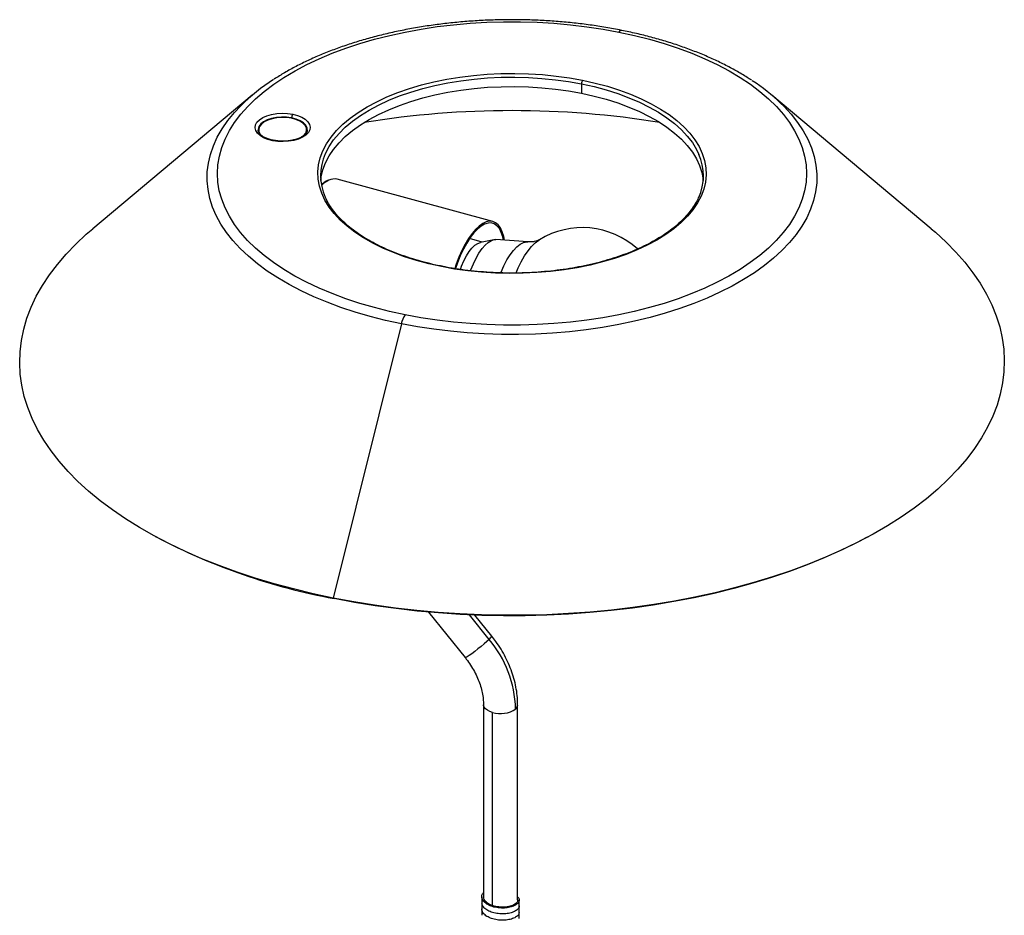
# Paper-space layout '_Trimétrica' of a CAD drawing. Header units: millimetres. Extents: x -176 to 184, y -62 to 1198.
# Tile 4 of 4: x -176 to 184, y 870 to 1198. Entities that reach past the tile are written whole.
import ezdxf

# ---------------------------------------------------------------- set-up
doc = ezdxf.new("R2010")
doc.units = ezdxf.units.MM

psp = doc.layouts.new('_Trimétrica')

# ---------------------------------------------------------------- linework, layer by layer
at = {"color": 7, "linetype": 'Continuous', "lineweight": 25}
for p, q in [((29.59, 1174.17), (29.59, 1170.74)), ((-90.76, 1170.04), (-149.13, 1121.18)), ((157.5, 1121.18), (99.13, 1170.04)), ((-88.39, 1156.89), (-88.56, 1156.44)), ((-88.41, 1157.39), (-88.41, 1156.46)), ((-70.91, 1156.47), (-70.91, 1157.39)), ((-70.77, 1156.48), (-70.91, 1156.85)), ((-70.67, 1157.33), (-70.69, 1157.19)), ((-2.78, 1123.81), (-59.74, 1139.29)), ((-6.72, 1116.36), (-11.35, 1117.62)), ((-2.49, 1117.19), (-7.32, 1116.24)), ((9.99, 1116.4), (-1.68, 1117.24)), ((-36.27, 1086.46), (-61.15, 986.21)), ((-126.27, 1008.72), (-125.72, 1008.43)), ((134.09, 1008.43), (134.64, 1008.72)), ((-60.87, 986.01), (-61.15, 986.21)), ((-26.34, 981.07), (-12.96, 964.46)), ((-3.23, 972.3), (-9.42, 979.98)), ((-6.25, 947.24), (-6.25, 877.02)), ((6.25, 875.87), (6.25, 947.24)), ((-2.92, 873.78), (-2.92, 944.39)), ((-6.85, 877.02), (-6.85, 874.88)), ((6.85, 873.72), (6.85, 875.87)), ((-6.85, 874.71), (-6.85, 872.57)), ((-6.85, 872.39), (-6.85, 870.25)), ((-6.75, 874.43), (-6.81, 874.71)), ((6.85, 871.41), (6.85, 873.55)), ((6.85, 869.1), (6.85, 871.24))]:
    psp.add_line(p, q, dxfattribs=at)
at = {"color": 8, "linetype": 'Continuous', "lineweight": 25}
for p, q in [((-76.39, 1161.57), (-76.39, 1161.62)), ((-4.19, 971.11), (-11.41, 980.07))]:
    psp.add_line(p, q, dxfattribs=at)
at = {"color": 7, "linetype": 'Continuous', "lineweight": 25, "flags": 128}
for points in [[(-34.91, 1089.74), (-40.57, 1090.97), (-46.09, 1092.37), (-51.45, 1093.93), (-56.62, 1095.64), (-61.6, 1097.51), (-66.36, 1099.51), (-70.89, 1101.65), (-75.18, 1103.93), (-79.2, 1106.32), (-82.96, 1108.83), (-86.43, 1111.45), (-89.61, 1114.16), (-92.48, 1116.96), (-95.03, 1119.84), (-97.26, 1122.8), (-99.16, 1125.81), (-100.72, 1128.87), (-101.94, 1131.98), (-102.82, 1135.11), (-103.34, 1138.27), (-103.52, 1141.44), (-103.34, 1144.6), (-102.81, 1147.76), (-101.94, 1150.9), (-100.72, 1154), (-99.15, 1157.06), (-97.25, 1160.08), (-95.02, 1163.03), (-92.46, 1165.91), (-89.59, 1168.71), (-86.41, 1171.43), (-82.94, 1174.04), (-79.18, 1176.55), (-75.15, 1178.94), (-70.86, 1181.21), (-66.33, 1183.36), (-61.57, 1185.36), (-56.59, 1187.22), (-51.42, 1188.94), (-46.06, 1190.49), (-40.54, 1191.89), (-34.87, 1193.12), (-29.08, 1194.19), (-23.18, 1195.08), (-17.19, 1195.8), (-11.13, 1196.34), (-5.01, 1196.7), (1.13, 1196.88), (7.28, 1196.88), (13.42, 1196.7), (19.53, 1196.33), (25.59, 1195.79), (31.58, 1195.07), (37.48, 1194.18), (43.28, 1193.12)], [(43.28, 1193.12), (48.94, 1191.88), (54.46, 1190.48), (59.82, 1188.93), (64.99, 1187.21), (69.97, 1185.35), (74.73, 1183.34), (79.26, 1181.2), (83.55, 1178.93), (87.57, 1176.54), (91.33, 1174.03), (94.8, 1171.41), (97.98, 1168.7), (100.85, 1165.9), (103.4, 1163.01), (105.63, 1160.06), (107.53, 1157.05), (109.09, 1153.98), (110.32, 1150.88), (111.19, 1147.74), (111.72, 1144.59), (111.89, 1141.42), (111.71, 1138.25), (111.19, 1135.1), (110.31, 1131.96), (109.09, 1128.86), (107.52, 1125.79), (105.62, 1122.78), (103.39, 1119.83), (100.83, 1116.94), (97.96, 1114.14), (94.78, 1111.43), (91.31, 1108.82), (87.55, 1106.31), (83.52, 1103.91), (79.24, 1101.64), (74.7, 1099.5), (69.94, 1097.49), (64.96, 1095.63), (59.79, 1093.92), (54.43, 1092.36), (48.91, 1090.97), (43.25, 1089.73), (37.45, 1088.67), (31.55, 1087.78), (25.56, 1087.06), (19.5, 1086.52), (13.39, 1086.16), (7.24, 1085.98), (1.09, 1085.98), (-5.05, 1086.16), (-11.16, 1086.52), (-17.22, 1087.06), (-23.21, 1087.78), (-29.11, 1088.67), (-34.91, 1089.74)], [(-21.58, 1107.35), (-26.24, 1108.39), (-30.74, 1109.59), (-35.06, 1110.95), (-39.18, 1112.47), (-43.08, 1114.14), (-46.74, 1115.95), (-50.14, 1117.88), (-53.26, 1119.94), (-56.09, 1122.1), (-58.62, 1124.37), (-60.82, 1126.72), (-62.69, 1129.14), (-64.22, 1131.63), (-65.4, 1134.17), (-66.23, 1136.75), (-66.7, 1139.35), (-66.81, 1141.96), (-66.55, 1144.56), (-65.94, 1147.15), (-64.97, 1149.72), (-63.64, 1152.24), (-61.97, 1154.7), (-59.97, 1157.1), (-57.63, 1159.41), (-54.98, 1161.64), (-52.03, 1163.76), (-48.8, 1165.77), (-45.29, 1167.66), (-41.53, 1169.41), (-37.54, 1171.02), (-33.33, 1172.47), (-28.94, 1173.77), (-24.37, 1174.91), (-19.66, 1175.87), (-14.83, 1176.66), (-9.9, 1177.27), (-4.9, 1177.7), (0.14, 1177.94), (5.21, 1177.99), (10.27, 1177.86), (15.3, 1177.55), (20.28, 1177.04), (25.17, 1176.36), (29.96, 1175.5)], [(29.96, 1175.5), (34.61, 1174.47), (39.11, 1173.27), (43.43, 1171.9), (47.55, 1170.38), (51.45, 1168.72), (55.11, 1166.91), (58.51, 1164.97), (61.63, 1162.92), (64.46, 1160.75), (66.99, 1158.49), (69.19, 1156.14), (71.06, 1153.71), (72.59, 1151.22), (73.77, 1148.68), (74.6, 1146.11), (75.07, 1143.51), (75.18, 1140.9), (74.93, 1138.29), (74.31, 1135.7), (73.34, 1133.14), (72.01, 1130.62), (70.34, 1128.16), (68.34, 1125.76), (66, 1123.44), (63.36, 1121.22), (60.4, 1119.09), (57.17, 1117.08), (53.66, 1115.2), (49.9, 1113.45), (45.91, 1111.84), (41.71, 1110.38), (37.31, 1109.08), (32.75, 1107.95), (28.03, 1106.98), (23.2, 1106.2), (18.27, 1105.59), (13.27, 1105.16), (8.23, 1104.92), (3.16, 1104.86), (-1.9, 1104.99), (-6.93, 1105.31), (-11.91, 1105.81), (-16.8, 1106.49), (-21.58, 1107.35)], [(-65.74, 1138.86), (-65.56, 1140.23), (-64.95, 1142.79), (-63.99, 1145.31), (-62.69, 1147.8), (-61.04, 1150.23), (-59.06, 1152.59), (-56.76, 1154.88), (-54.15, 1157.07), (-51.24, 1159.16), (-48.05, 1161.14), (-44.59, 1163), (-40.89, 1164.73), (-36.95, 1166.31), (-32.81, 1167.75), (-28.47, 1169.03), (-23.97, 1170.15), (-19.33, 1171.1), (-14.56, 1171.88), (-9.7, 1172.48), (-4.77, 1172.9), (0.2, 1173.14), (5.2, 1173.19), (10.19, 1173.06), (15.15, 1172.75), (20.05, 1172.26), (24.88, 1171.58), (29.59, 1170.74)], [(29.59, 1170.74), (34.18, 1169.72), (38.62, 1168.53), (42.88, 1167.19), (46.94, 1165.69), (50.79, 1164.05), (54.39, 1162.26), (57.75, 1160.36), (60.82, 1158.33), (63.61, 1156.19), (66.1, 1153.96), (68.27, 1151.64), (70.12, 1149.25), (71.63, 1146.8), (72.79, 1144.3), (73.61, 1141.76), (74.07, 1139.19), (74.11, 1138.86)], [(-83.32, 1153.4), (-85.09, 1153.86), (-86.64, 1154.49), (-87.93, 1155.27), (-88.9, 1156.16), (-89.52, 1157.13), (-89.75, 1158.14), (-89.6, 1159.15), (-89.06, 1160.14), (-88.17, 1161.04), (-86.95, 1161.85), (-85.44, 1162.51), (-83.72, 1163.01), (-81.84, 1163.33), (-79.87, 1163.45), (-77.9, 1163.37), (-75.99, 1163.09)], [(-75.99, 1163.09), (-74.23, 1162.63), (-72.67, 1162), (-71.38, 1161.23), (-70.42, 1160.34), (-69.8, 1159.37), (-69.56, 1158.36), (-69.72, 1157.34), (-70.25, 1156.36), (-71.15, 1155.45), (-72.37, 1154.65), (-73.87, 1153.99), (-75.6, 1153.49), (-77.48, 1153.17), (-79.44, 1153.05), (-81.42, 1153.13), (-83.32, 1153.4)], [(-76.39, 1161.71), (-78.21, 1161.97), (-80.08, 1162.02), (-81.94, 1161.87), (-83.7, 1161.53), (-85.29, 1161.01), (-86.62, 1160.33), (-87.66, 1159.52), (-88.34, 1158.61), (-88.64, 1157.66), (-88.65, 1157.17)], [(-87.4, 1159.49), (-88.08, 1158.62), (-88.39, 1157.69), (-88.32, 1156.75), (-87.87, 1155.84), (-87.06, 1154.99), (-86.88, 1154.85)], [(-71.92, 1155.29), (-71.24, 1156.16), (-70.93, 1157.09), (-71, 1158.03), (-71.44, 1158.95), (-72.25, 1159.79), (-73.38, 1160.53), (-74.79, 1161.14), (-76.41, 1161.57), (-78.17, 1161.83), (-79.99, 1161.89), (-81.8, 1161.76), (-83.52, 1161.44), (-85.07, 1160.93), (-86.38, 1160.28), (-87.4, 1159.49)], [(-70.66, 1157.23), (-70.76, 1158.09), (-71.24, 1159.03), (-72.09, 1159.9), (-73.26, 1160.65), (-74.72, 1161.27), (-76.39, 1161.71)], [(1.46, 1117.02), (1.16, 1118.41), (0.63, 1120.1), (-0.05, 1121.51), (-0.87, 1122.61), (-1.81, 1123.39), (-2.86, 1123.83), (-4, 1123.93), (-5.22, 1123.69), (-6.49, 1123.1), (-7.79, 1122.19), (-9.11, 1120.95), (-10.42, 1119.42), (-11.71, 1117.62), (-12.94, 1115.57), (-14.11, 1113.31), (-15.2, 1110.87), (-16.18, 1108.3), (-16.72, 1106.67)], [(1.11, 1117.04), (0.84, 1118.2), (0.28, 1119.87), (-0.44, 1121.24), (-1.3, 1122.29), (-2.28, 1122.98), (-3.38, 1123.32), (-4.56, 1123.3), (-5.82, 1122.92), (-7.13, 1122.17), (-8.46, 1121.09), (-9.79, 1119.68), (-11.11, 1117.97), (-12.38, 1115.99), (-13.6, 1113.77), (-14.72, 1111.35), (-15.75, 1108.77), (-16.48, 1106.64)], [(-61.15, 986.21), (-68.5, 987.79), (-75.71, 989.53), (-82.77, 991.43), (-89.66, 993.49), (-96.36, 995.7), (-102.87, 998.07), (-109.16, 1000.58), (-115.24, 1003.23), (-121.08, 1006.02), (-126.67, 1008.94), (-132.01, 1011.99), (-137.08, 1015.15), (-141.88, 1018.42), (-146.39, 1021.8), (-150.6, 1025.28), (-154.52, 1028.86), (-158.12, 1032.51), (-161.4, 1036.25), (-164.36, 1040.06), (-166.99, 1043.93), (-169.29, 1047.86), (-171.24, 1051.83), (-172.85, 1055.85), (-174.12, 1059.9), (-175.03, 1063.98), (-175.6, 1068.07), (-175.81, 1072.17), (-175.67, 1076.27), (-175.18, 1080.36), (-174.34, 1084.44), (-173.15, 1088.5), (-171.61, 1092.52), (-169.73, 1096.51), (-167.5, 1100.45), (-164.94, 1104.33), (-162.05, 1108.15), (-158.84, 1111.9), (-155.3, 1115.58), (-151.46, 1119.17), (-149.13, 1121.18)], [(157.5, 1121.18), (158.98, 1119.92), (162.89, 1116.34), (166.49, 1112.69), (169.77, 1108.95), (172.73, 1105.14), (175.36, 1101.27), (177.66, 1097.34), (179.61, 1093.37), (181.22, 1089.35), (182.49, 1085.3), (183.41, 1081.22), (183.97, 1077.13), (184.18, 1073.03), (184.05, 1068.93), (183.55, 1064.84), (182.71, 1060.76), (181.52, 1056.7), (179.98, 1052.68), (178.1, 1048.69), (175.88, 1044.75), (173.32, 1040.87), (170.43, 1037.05), (167.21, 1033.3), (163.67, 1029.62), (159.83, 1026.03), (155.68, 1022.53), (151.23, 1019.13), (146.49, 1015.83), (141.48, 1012.64), (136.19, 1009.57), (130.65, 1006.63), (124.86, 1003.81), (118.83, 1001.13), (112.58, 998.59), (106.12, 996.19), (99.46, 993.94), (92.61, 991.85), (85.59, 989.91), (78.41, 988.14), (71.08, 986.53), (63.62, 985.09), (56.05, 983.82), (48.38, 982.73), (40.61, 981.81), (32.78, 981.07), (24.89, 980.51), (16.96, 980.13), (9.01, 979.93), (1.04, 979.91), (-6.91, 980.07), (-14.85, 980.41), (-22.75, 980.94), (-30.59, 981.64), (-38.37, 982.52), (-46.07, 983.58), (-53.66, 984.81), (-61.15, 986.21)], [(-14.68, 1106.36), (-14.25, 1107.53), (-13.4, 1109.48), (-12.47, 1111.26), (-11.47, 1112.83), (-10.44, 1114.13), (-9.39, 1115.15), (-8.36, 1115.86), (-7.37, 1116.23), (-7.32, 1116.24)], [(-10.97, 1105.86), (-10.84, 1106.22), (-9.95, 1108.43), (-8.97, 1110.49), (-7.9, 1112.33), (-6.78, 1113.93), (-5.64, 1115.24), (-4.49, 1116.24), (-3.36, 1116.91), (-2.28, 1117.23), (-1.68, 1117.24)], [(134.09, 1008.43), (130.12, 1006.34), (124.35, 1003.54), (118.35, 1000.87), (112.13, 998.33), (105.69, 995.95), (99.06, 993.71), (92.24, 991.62), (85.25, 989.7), (78.1, 987.93), (70.8, 986.33), (63.38, 984.9), (55.83, 983.63), (48.19, 982.54), (40.46, 981.63), (32.66, 980.89), (24.8, 980.33), (16.91, 979.95), (8.99, 979.75), (1.06, 979.73), (-6.87, 979.89), (-14.77, 980.24), (-22.64, 980.76), (-30.45, 981.46), (-38.19, 982.34), (-45.86, 983.39), (-53.42, 984.62), (-60.87, 986.01)]]:
    psp.add_lwpolyline(points, dxfattribs=at)
at = {"color": 8, "linetype": 'Continuous', "lineweight": 25, "flags": 128}
for points in [[(-64.08, 1148.55), (-63.99, 1148.74), (-62.69, 1151.23), (-61.04, 1153.66), (-59.06, 1156.02), (-56.76, 1158.3), (-54.15, 1160.5), (-51.24, 1162.59), (-48.05, 1164.57), (-44.59, 1166.43), (-40.89, 1168.16), (-36.95, 1169.74), (-32.81, 1171.18), (-28.47, 1172.46), (-23.97, 1173.58), (-19.33, 1174.53), (-14.56, 1175.31), (-9.7, 1175.91), (-4.77, 1176.33), (0.2, 1176.57), (5.2, 1176.62), (10.19, 1176.49), (15.15, 1176.18), (20.05, 1175.69), (24.88, 1175.01), (29.59, 1174.17)], [(29.59, 1174.17), (34.18, 1173.15), (38.62, 1171.96), (42.88, 1170.62), (46.94, 1169.12), (50.79, 1167.47), (54.39, 1165.69), (57.75, 1163.78), (60.82, 1161.76), (63.61, 1159.62), (66.1, 1157.39), (68.27, 1155.07), (70.12, 1152.68), (71.63, 1150.23), (72.51, 1148.4)], [(102.51, 1167.01), (103.57, 1165.96), (106.24, 1163.05), (108.6, 1160.07), (110.62, 1157.02), (112.31, 1153.92), (113.66, 1150.78), (114.67, 1147.6), (115.32, 1144.4), (115.63, 1141.18), (115.59, 1137.96), (115.2, 1134.75), (114.46, 1131.55), (113.37, 1128.38), (111.93, 1125.24), (110.16, 1122.15), (108.06, 1119.12), (105.62, 1116.15), (102.87, 1113.26), (99.81, 1110.45), (96.45, 1107.74), (92.8, 1105.13), (88.86, 1102.62), (84.67, 1100.23), (80.22, 1097.97), (75.52, 1095.84), (70.61, 1093.85), (65.49, 1092.01), (60.17, 1090.31), (54.68, 1088.77), (49.02, 1087.4), (43.23, 1086.18), (37.32, 1085.14), (31.3, 1084.27), (25.19, 1083.57), (19.02, 1083.06), (12.8, 1082.72), (6.56, 1082.56), (0.3, 1082.58), (-5.94, 1082.78), (-12.15, 1083.17), (-18.3, 1083.73), (-24.39, 1084.46), (-30.39, 1085.38), (-36.27, 1086.46)], [(-36.27, 1086.46), (-42.03, 1087.71), (-47.65, 1089.13), (-53.1, 1090.71), (-58.37, 1092.44), (-63.45, 1094.32), (-68.31, 1096.35), (-72.94, 1098.51), (-77.33, 1100.8), (-81.47, 1103.22), (-85.33, 1105.75), (-88.92, 1108.39), (-92.21, 1111.13), (-95.2, 1113.95), (-97.87, 1116.87), (-100.22, 1119.85), (-102.25, 1122.9), (-103.94, 1126), (-105.29, 1129.14), (-106.3, 1132.32), (-106.95, 1135.52), (-107.26, 1138.74), (-107.22, 1141.96), (-106.83, 1145.17), (-106.08, 1148.37), (-104.99, 1151.54), (-103.56, 1154.68), (-101.79, 1157.76), (-99.68, 1160.8), (-97.25, 1163.76), (-95.02, 1166.14)], [(-76.39, 1161.62), (-78.21, 1161.88), (-80.08, 1161.94), (-81.94, 1161.79), (-83.7, 1161.45), (-85.29, 1160.92), (-86.62, 1160.24), (-87.66, 1159.43), (-88.34, 1158.53), (-88.64, 1157.57), (-88.66, 1157.27)], [(-70.66, 1157.34), (-70.76, 1158.01), (-71.24, 1158.95), (-72.09, 1159.81), (-73.26, 1160.57), (-74.72, 1161.18), (-76.39, 1161.62)], [(-83.32, 1153.4), (-83.25, 1153.48), (-83.18, 1153.53), (-83.11, 1153.54), (-83.1, 1153.54)], [(0.07, 1105.14), (0.17, 1105.38), (1.19, 1107.68), (2.31, 1109.8), (3.49, 1111.68), (4.72, 1113.28), (5.97, 1114.58), (7.21, 1115.54), (8.42, 1116.16), (9.57, 1116.4), (9.98, 1116.4)], [(5.67, 1105.07), (6.45, 1106.87), (7.59, 1109.17), (8.8, 1111.27), (10.07, 1113.14), (11.36, 1114.74), (12.67, 1116.05), (13.97, 1117.06), (14.19, 1117.2)], [(-4.19, 971.11), (-5, 970.35), (-5.99, 969.47), (-7.1, 968.53), (-8.28, 967.59), (-9.44, 966.69), (-10.52, 965.88), (-11.46, 965.23), (-12.21, 964.75), (-12.72, 964.49), (-12.96, 964.45), (-12.96, 964.46)], [(-2.92, 944.39), (-3.94, 944.74), (-4.81, 945.18), (-5.5, 945.71), (-5.97, 946.29), (-6.22, 946.91), (-6.25, 947.24)]]:
    psp.add_lwpolyline(points, dxfattribs=at)
at = {"color": 8, "linetype": 'Continuous', "lineweight": 25}
for centre, radius, start, end in [((44.28, 1192.62), 1.12, 90.7713, 153.4102), ((-58.34, 1129.78), 10.17, 116.1009, 134.5945), ((-21.38, 1107.25), 0.225, 91.006, 153.0778), ((-5.71, 973.31), 2.68, 304.68, 337.917), ((4.18, 947.31), 2.08, 310.6433, 357.953)]:
    psp.add_arc(centre, radius, start, end, dxfattribs=at)
at = {"color": 7, "linetype": 'Continuous', "lineweight": 25}
for centre, radius, start, end in [((-44.06, 1114.61), 72.47, 122.5001, 134.6777), ((32.14, 1174.19), 2.55, 149.029, 180.5967), ((52.09, 1114.08), 73.1, 46.3927, 56.9045), ((-73.62, 1161.66), 2.77, 148.9084, 179.0104), ((4.19, 823.63), 340.75, 80.8754, 99.1246), ((-74, 1161.62), 2.39, 177.8703, 179.9748), ((-46.44, 1140.57), 19.36, 155.6607, 203.8786), ((54.81, 1140.57), 19.36, 335.6607, 23.8786), ((-60.77, 1134.99), 4.43, 76.5533, 117.4719), ((29.88, 1091.62), 30, 47.7657, 121.5186), ((-26.89, 1084.47), 9.6, 146.6836, 168.0131), ((-17.86, 1215.49), 233.47, 242.4835, 259.383), ((-35.82, 944.45), 41.36, 1.7827, 40.1223), ((-0.05, 953.59), 9.63, 252.696, 305.3989)]:
    psp.add_arc(centre, radius, start, end, dxfattribs=at)
for points, knots in [([(44.26, 1193.73), (43.28, 1193.93), (40.43, 1194.48), (35.64, 1195.28), (29.88, 1196.08), (24.04, 1196.71), (18.15, 1197.18), (12.22, 1197.49), (6.27, 1197.63), (0.31, 1197.61), (-5.63, 1197.42), (-11.55, 1197.06), (-17.42, 1196.54), (-23.24, 1195.86), (-28.98, 1195.01), (-34.63, 1194.01), (-40.18, 1192.85), (-45.6, 1191.53), (-50.89, 1190.07), (-56.02, 1188.45), (-61, 1186.69), (-65.79, 1184.79), (-70.4, 1182.75), (-74.8, 1180.57), (-78.95, 1178.3), (-81.5, 1176.7), (-82.76, 1175.91)], [0, 0, 0, 0, 0.022427, 0.06494, 0.107435, 0.149912, 0.192375, 0.234829, 0.277276, 0.319721, 0.362167, 0.404617, 0.447075, 0.489545, 0.53203, 0.574536, 0.617065, 0.659623, 0.702213, 0.74484, 0.787506, 0.830217, 0.872973, 0.915776, 0.958624, 1, 1, 1, 1]), ([(91.77, 1175.46), (91.23, 1175.83), (89.44, 1177.03), (86.15, 1178.95), (81.91, 1181.22), (77.45, 1183.36), (72.79, 1185.36), (67.93, 1187.22), (62.91, 1188.94), (57.72, 1190.51), (52.39, 1191.94), (47.88, 1192.99), (45.14, 1193.55), (44.26, 1193.73)], [0, 0, 0, 0, 0.043623, 0.144835, 0.246023, 0.347151, 0.448199, 0.549157, 0.650021, 0.750796, 0.851484, 0.952095, 1, 1, 1, 1]), ([(-88.64, 1157.16), (-88.65, 1157.17), (-88.66, 1157.21), (-88.65, 1157.25), (-88.64, 1157.28)], [0, 0, 0, 0, 0.267616, 1, 1, 1, 1]), ([(-83.11, 1153.54), (-83.37, 1153.6), (-84.15, 1153.77), (-85.33, 1154.15), (-86.54, 1154.7), (-87.49, 1155.33), (-88.15, 1155.98), (-88.55, 1156.61), (-88.61, 1156.98), (-88.64, 1157.16)], [0, 0, 0, 0, 0.081952, 0.238292, 0.393439, 0.546893, 0.699025, 0.851529, 1, 1, 1, 1]), ([(-70.7, 1157.19), (-70.7, 1157.06), (-70.72, 1156.74), (-71.02, 1156.18), (-71.59, 1155.53), (-72.44, 1154.9), (-73.57, 1154.31), (-74.91, 1153.83), (-76.43, 1153.47), (-78.06, 1153.25), (-79.76, 1153.18), (-81.47, 1153.26), (-82.56, 1153.45), (-83.11, 1153.54)], [0, 0, 0, 0, 0.069461, 0.160484, 0.247921, 0.341003, 0.433461, 0.526277, 0.619837, 0.714023, 0.8086, 0.903319, 1, 1, 1, 1]), ([(-63.14, 1138.86), (-63.26, 1138.81), (-63.8, 1138.6), (-64.57, 1138.09), (-65.22, 1137.52), (-65.44, 1137.32)], [0, 0, 0, 0, 0.160953, 0.711422, 1, 1, 1, 1]), ([(-21.39, 1107.48), (-22.15, 1107.63), (-24.37, 1108.09), (-27.94, 1108.97), (-32.05, 1110.14), (-35.99, 1111.45), (-39.75, 1112.89), (-43.31, 1114.46), (-46.65, 1116.14), (-49.76, 1117.93), (-52.63, 1119.81), (-55.24, 1121.79), (-57.58, 1123.85), (-59.65, 1125.97), (-61.43, 1128.16), (-62.89, 1130.4), (-63.81, 1132.03), (-64.14, 1132.91), (-64.18, 1133.02)], [0, 0, 0, 0, 0.035872, 0.104098, 0.172313, 0.240503, 0.308666, 0.376799, 0.444901, 0.512973, 0.58102, 0.649051, 0.717079, 0.785126, 0.85323, 0.921442, 0.989832, 1, 1, 1, 1]), ([(72.47, 1132.88), (72.36, 1132.6), (71.93, 1131.55), (70.87, 1129.75), (69.31, 1127.51), (67.43, 1125.33), (65.27, 1123.22), (62.84, 1121.18), (60.15, 1119.23), (57.21, 1117.37), (54.02, 1115.61), (50.61, 1113.96), (46.99, 1112.44), (43.18, 1111.03), (39.18, 1109.76), (35.03, 1108.63), (30.74, 1107.65), (26.33, 1106.81), (21.81, 1106.13), (17.22, 1105.6), (12.57, 1105.23), (7.87, 1105.03), (3.17, 1104.98), (-1.54, 1105.1), (-6.22, 1105.37), (-10.85, 1105.81), (-15.41, 1106.41), (-18.91, 1106.99), (-20.88, 1107.38), (-21.39, 1107.48)], [0, 0, 0, 0, 0.0143317, 0.0535922, 0.0926862, 0.1316505, 0.1705258, 0.2093474, 0.2481422, 0.2869284, 0.3257153, 0.3645103, 0.4033178, 0.4421398, 0.4809764, 0.5198269, 0.55869, 0.5975642, 0.6364477, 0.6753388, 0.7142357, 0.7531367, 0.79204, 0.8309441, 0.8698467, 0.908746, 0.9476404, 0.9865279, 1, 1, 1, 1]), ([(14.16, 1117.18), (14.09, 1117.14), (13.95, 1117.05), (13.33, 1116.78), (12.36, 1116.52), (11.21, 1116.34), (10.35, 1116.4), (9.98, 1116.43)], [0, 0, 0, 0, 0.164146, 0.37168, 0.589835, 0.823564, 1, 1, 1, 1]), ([(6.25, 947.24), (6.24, 947.83), (6.21, 949.44), (5.94, 952.12), (5.34, 955.25), (4.46, 958.39), (3.3, 961.49), (1.88, 964.54), (0.21, 967.51), (-1.51, 970.1), (-2.72, 971.65), (-3.23, 972.3)], [0, 0, 0, 0, 0.068259, 0.188007, 0.308102, 0.42867, 0.549564, 0.670666, 0.791892, 0.913182, 1, 1, 1, 1]), ([(-12.96, 964.46), (-12.68, 964.1), (-11.82, 963.01), (-10.54, 961.11), (-9.21, 958.77), (-8.12, 956.38), (-7.27, 953.99), (-6.67, 951.62), (-6.31, 949.35), (-6.27, 947.93), (-6.25, 947.24)], [0, 0, 0, 0, 0.06787, 0.202668, 0.337322, 0.471775, 0.606054, 0.740241, 0.87446, 1, 1, 1, 1]), ([(6.25, 877.05), (6.41, 876.89), (6.87, 876.44), (6.91, 875.56), (6.39, 874.58), (5.18, 873.75), (3.47, 873.14), (1.4, 872.85), (-0.82, 872.93), (-2.95, 873.36), (-4.77, 874.1), (-6.13, 875.14), (-6.84, 876.33), (-6.93, 877.51), (-6.47, 878.22), (-6.25, 878.55)], [0, 0, 0, 0, 0.043066, 0.121954, 0.203573, 0.286182, 0.365681, 0.446269, 0.529037, 0.609731, 0.689144, 0.771722, 0.853419, 0.932288, 1, 1, 1, 1]), ([(6.78, 873.72), (6.8, 873.63), (6.89, 873.2), (6.36, 872.44), (5.19, 871.6), (3.46, 871), (1.4, 870.71), (-0.82, 870.79), (-2.94, 871.22), (-4.78, 871.96), (-6.11, 872.99), (-6.81, 874.02), (-6.78, 874.66), (-6.77, 874.88)], [0, 0, 0, 0, 0.028144, 0.130458, 0.234015, 0.333672, 0.434695, 0.538449, 0.639604, 0.739154, 0.842671, 0.945083, 1, 1, 1, 1]), ([(-2.92, 873.78), (-3.59, 874.06), (-4.94, 874.64), (-6.1, 875.85), (-6.15, 876.68), (-6.17, 877.03)], [0, 0, 0, 0, 0.35906, 0.72759, 1, 1, 1, 1]), ([(6.17, 875.86), (6.19, 875.78), (6.33, 875.32), (5.63, 874.5), (4.1, 873.66), (1.89, 873.18), (-0.61, 873.18), (-2.16, 873.58), (-2.92, 873.78)], [0, 0, 0, 0, 0.043029, 0.235952, 0.428875, 0.615763, 0.810382, 1, 1, 1, 1]), ([(-6.61, 871.58), (-6.73, 871.78), (-6.89, 872.05), (-6.82, 872.32), (-6.8, 872.39)], [0, 0, 0, 0, 0.756125, 1, 1, 1, 1]), ([(6.84, 871.41), (6.78, 871.08), (6.66, 870.41), (5.61, 869.52), (4.04, 868.84), (2.06, 868.44), (-0.14, 868.41), (-2.31, 868.74), (-4.26, 869.38), (-5.76, 870.34), (-6.71, 871.45), (-6.78, 872.22), (-6.81, 872.57)], [0, 0, 0, 0, 0.098735, 0.202393, 0.303589, 0.40295, 0.506333, 0.608749, 0.707513, 0.810193, 0.913426, 1, 1, 1, 1])]:
    psp.add_open_spline(points, degree=3, knots=knots, dxfattribs=at)

doc.saveas('drawing.dxf')
